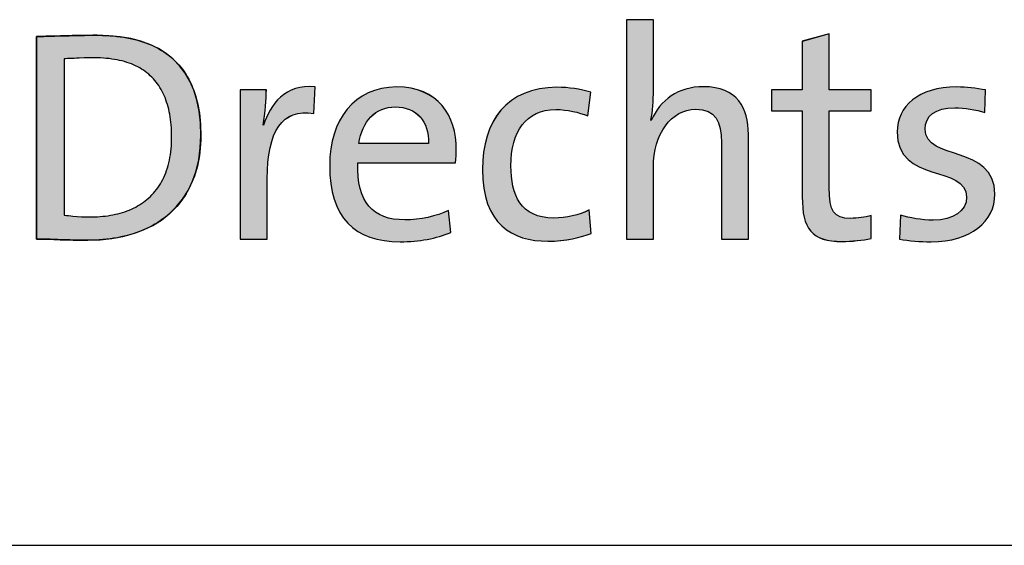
# Paper-space layout 'A0' of a CAD drawing. Header units: metres. Extents: x 0 to 1300, y 0 to 841.
# Tile 8 of 256: x 1024 to 1040, y 71 to 80. Entities that reach past the tile are written whole.
import ezdxf
from ezdxf.enums import TextEntityAlignment as Align

# ---------------------------------------------------------------- set-up
doc = ezdxf.new("R2010")
doc.units = ezdxf.units.M
doc.layers.add('X-XX-AL-TEKENBLAD_TITELBLOK-G', color=7, linetype='Continuous', lineweight=25)
doc.styles.add('BUROTEXT', font='arial.ttf')

# ---------------------------------------------------------------- blocks, each defined once
blk = doc.blocks.new('*U14')
at = {"layer": 'X-XX-AL-TEKENBLAD_TITELBLOK-G'}
blk.add_line((0, 60.864), (190, 60.864), dxfattribs=at)
at = {"layer": 'X-XX-AL-TEKENBLAD_TITELBLOK-G', "style": 'BUROTEXT'}
for tag, height, p in [('TEKP1', 4, (27.392, 59.113)), ('TEKPL1', 1.8, (150.898, 55.778)), ('TEKP2', 4, (27.392, 52.566)), ('TEKOP1', 4, (27.392, 44.917)), ('TEKMK', 1.8, (150.991, 41.83)), ('TEKON1', 4, (27.392, 37.358)), ('TEKON2', 4, (27.392, 30.423)), ('TEKPA1', 1.8, (150.991, 26.9)), ('TEKFASE', 4, (27.392, 22.773)), ('TEKBEST', 1.8, (27.389, 14.947)), ('TEKF', 1.8, (102.639, 14.958)), ('TEKARCH', 1.8, (27.389, 10.222)), ('TEKSC', 1.8, (102.548, 10.233)), ('TEKPNR', 4, (27.392, 5.497)), ('TEKBN', 4, (102.548, 5.508)), ('TEKWZ', 4, (169.998, 5.508))]:
    blk.add_attdef(tag, text='', height=height, dxfattribs=at).set_placement(p, align=Align.TOP_LEFT)
blk.add_attdef('TEKDT', text='', height=1.8, dxfattribs=at).set_placement((181.285, 13.68), align=Align.TOP_RIGHT)
blk = doc.blocks.new('logo Drechtsteden-IBD')
at = {"layer": 'X-XX-AL-TEKENBLAD_TITELBLOK-G'}
h = blk.add_hatch(color=256, dxfattribs=at)
edge = h.paths.add_edge_path()
edge.add_spline(control_points=[(46.457, 5.108), (46.457, 5.108), (46.457, 6.717), (46.457, 6.717), (46.457, 7.069), (46.362, 7.274), (46.031, 7.274), (45.62, 7.274), (45.324, 6.858), (45.324, 6.306), (45.324, 6.306), (45.324, 5.108), (45.324, 5.108), (45.324, 5.108), (44.873, 5.108), (44.873, 5.108), (44.873, 5.108), (44.873, 8.768), (44.873, 8.768), (44.873, 8.768), (45.324, 8.768), (45.324, 8.768), (45.324, 8.768), (45.324, 7.59), (45.324, 7.59), (45.324, 7.429), (45.314, 7.224), (45.279, 7.094), (45.279, 7.094), (45.289, 7.088), (45.289, 7.088), (45.435, 7.429), (45.741, 7.65), (46.156, 7.65), (46.728, 7.65), (46.908, 7.293), (46.908, 6.853), (46.908, 6.853), (46.908, 5.108), (46.908, 5.108), (46.908, 5.108), (46.457, 5.108), (46.457, 5.108)], knot_values=[0, 0, 0, 0, 1, 1, 1, 2, 2, 2, 3, 3, 3, 4, 4, 4, 5, 5, 5, 6, 6, 6, 7, 7, 7, 8, 8, 8, 9, 9, 9, 10, 10, 10, 11, 11, 11, 12, 12, 12, 13, 13, 13, 14, 14, 14, 14], degree=3, periodic=0)
h = blk.add_hatch(color=256, dxfattribs=at)
h.paths.add_polyline_path([(36.001, 8.131), (35.917, 8.13), (35.831, 8.129), (35.746, 8.126), (35.704, 8.125), (35.664, 8.123), (35.625, 8.121), (35.587, 8.12), (35.552, 8.119), (35.519, 8.117), (35.504, 8.117), (35.496, 8.116), (35.495, 8.116), (35.495, 8.116), (35.495, 8.114), (35.495, 8.111), (35.495, 8.107), (35.495, 8.101), (35.495, 8.094), (35.495, 8.085), (35.495, 8.075), (35.495, 8.064), (35.495, 8.052), (35.495, 8.038), (35.495, 8.024), (35.495, 8.008), (35.495, 7.991), (35.495, 7.972), (35.495, 7.953), (35.495, 7.912), (35.495, 7.866), (35.495, 7.817), (35.495, 7.765), (35.495, 7.709), (35.495, 7.65), (35.495, 7.589), (35.495, 7.525), (35.495, 7.458), (35.495, 7.39), (35.495, 7.32), (35.495, 7.248), (35.495, 7.175), (35.495, 7.026), (35.495, 6.874), (35.495, 6.721), (35.495, 6.57), (35.495, 6.421), (35.495, 6.348), (35.495, 6.277), (35.495, 6.208), (35.495, 6.14), (35.495, 6.075), (35.495, 6.012), (35.495, 5.951), (35.495, 5.894), (35.495, 5.839), (35.495, 5.788), (35.495, 5.74), (35.495, 5.697), (35.495, 5.657), (35.495, 5.638), (35.495, 5.621), (35.495, 5.605), (35.495, 5.59), (35.495, 5.576), (35.495, 5.564), (35.495, 5.552), (35.495, 5.542), (35.495, 5.533), (35.495, 5.526), (35.495, 5.52), (35.495, 5.515), (35.495, 5.512), (35.495, 5.51), (35.496, 5.509), (35.499, 5.508), (35.507, 5.507), (35.538, 5.503), (35.571, 5.499), (35.605, 5.495), (35.641, 5.492), (35.714, 5.486), (35.788, 5.482), (35.86, 5.48), (35.895, 5.479), (35.928, 5.479), (35.936, 5.479), (35.94, 5.479), (35.941, 5.479), (35.942, 5.479), (35.948, 5.479), (35.96, 5.479), (36.006, 5.48), (36.051, 5.482), (36.096, 5.484), (36.14, 5.488), (36.183, 5.493), (36.226, 5.498), (36.269, 5.505), (36.31, 5.512), (36.351, 5.521), (36.392, 5.531), (36.431, 5.541), (36.47, 5.553), (36.509, 5.565), (36.546, 5.579), (36.583, 5.593), (36.619, 5.609), (36.654, 5.625), (36.689, 5.643), (36.722, 5.661), (36.755, 5.681), (36.787, 5.701), (36.818, 5.723), (36.849, 5.746), (36.878, 5.769), (36.907, 5.794), (36.934, 5.82), (36.961, 5.847), (36.987, 5.875), (37.011, 5.904), (37.035, 5.934), (37.058, 5.965), (37.08, 5.997), (37.101, 6.03), (37.121, 6.065), (37.14, 6.1), (37.158, 6.137), (37.174, 6.174), (37.19, 6.213), (37.205, 6.253), (37.218, 6.294), (37.23, 6.336), (37.242, 6.379), (37.252, 6.423), (37.261, 6.469), (37.268, 6.515), (37.275, 6.563), (37.28, 6.612), (37.284, 6.662), (37.287, 6.713), (37.289, 6.765), (37.289, 6.818), (37.289, 6.868), (37.287, 6.917), (37.285, 6.965), (37.281, 7.012), (37.277, 7.058), (37.271, 7.103), (37.265, 7.147), (37.257, 7.191), (37.249, 7.233), (37.24, 7.275), (37.23, 7.315), (37.219, 7.355), (37.206, 7.394), (37.193, 7.431), (37.179, 7.468), (37.164, 7.504), (37.148, 7.539), (37.131, 7.572), (37.113, 7.605), (37.094, 7.637), (37.074, 7.668), (37.053, 7.698), (37.031, 7.727), (37.008, 7.755), (36.984, 7.782), (36.959, 7.808), (36.933, 7.833), (36.906, 7.857), (36.878, 7.88), (36.849, 7.903), (36.819, 7.924), (36.788, 7.944), (36.756, 7.963), (36.723, 7.981), (36.688, 7.998), (36.653, 8.014), (36.617, 8.029), (36.58, 8.043), (36.542, 8.056), (36.502, 8.068), (36.462, 8.079), (36.421, 8.089), (36.378, 8.098), (36.335, 8.105), (36.29, 8.112), (36.245, 8.118), (36.198, 8.123), (36.15, 8.126), (36.102, 8.129), (36.052, 8.131)], flags=16)
h.paths.add_polyline_path([(35.891, 5.088), (35.812, 5.088), (35.736, 5.089), (35.663, 5.091), (35.591, 5.093), (35.522, 5.095), (35.455, 5.097), (35.389, 5.099), (35.325, 5.102), (35.262, 5.104), (35.201, 5.105), (35.14, 5.107), (35.08, 5.108), (35.051, 5.108), (35.036, 5.108), (35.034, 5.108), (35.033, 5.108), (35.033, 5.108), (35.033, 5.11), (35.033, 5.114), (35.033, 5.12), (35.033, 5.128), (35.033, 5.137), (35.033, 5.148), (35.033, 5.161), (35.033, 5.175), (35.033, 5.191), (35.033, 5.209), (35.033, 5.228), (35.033, 5.249), (35.033, 5.271), (35.033, 5.294), (35.033, 5.319), (35.033, 5.345), (35.033, 5.373), (35.033, 5.402), (35.033, 5.432), (35.033, 5.463), (35.033, 5.495), (35.033, 5.529), (35.033, 5.563), (35.033, 5.599), (35.033, 5.636), (35.033, 5.673), (35.033, 5.712), (35.033, 5.751), (35.033, 5.792), (35.033, 5.875), (35.033, 5.96), (35.033, 6.049), (35.033, 6.14), (35.033, 6.233), (35.033, 6.328), (35.033, 6.424), (35.033, 6.521), (35.033, 6.718), (35.033, 6.916), (35.033, 7.112), (35.033, 7.209), (35.033, 7.305), (35.033, 7.399), (35.033, 7.491), (35.033, 7.581), (35.033, 7.669), (35.033, 7.754), (35.033, 7.835), (35.033, 7.875), (35.033, 7.914), (35.033, 7.951), (35.033, 7.988), (35.033, 8.024), (35.033, 8.059), (35.033, 8.092), (35.033, 8.125), (35.033, 8.157), (35.033, 8.187), (35.033, 8.216), (35.033, 8.244), (35.033, 8.27), (35.033, 8.295), (35.033, 8.319), (35.033, 8.342), (35.033, 8.362), (35.033, 8.382), (35.033, 8.4), (35.033, 8.416), (35.033, 8.431), (35.033, 8.444), (35.033, 8.455), (35.033, 8.465), (35.033, 8.473), (35.033, 8.479), (35.033, 8.484), (35.033, 8.486), (35.033, 8.487), (35.033, 8.487), (35.035, 8.487), (35.042, 8.487), (35.058, 8.487), (35.09, 8.488), (35.123, 8.489), (35.157, 8.49), (35.192, 8.491), (35.227, 8.492), (35.264, 8.493), (35.339, 8.495), (35.418, 8.497), (35.498, 8.499), (35.581, 8.501), (35.665, 8.503), (35.751, 8.504), (35.837, 8.506), (36.012, 8.507), (36.033, 8.507), (36.044, 8.507), (36.046, 8.507), (36.046, 8.507), (36.048, 8.507), (36.056, 8.507), (36.072, 8.507), (36.134, 8.506), (36.196, 8.504), (36.256, 8.5), (36.316, 8.496), (36.374, 8.49), (36.431, 8.483), (36.488, 8.475), (36.543, 8.465), (36.597, 8.455), (36.65, 8.443), (36.702, 8.43), (36.753, 8.416), (36.803, 8.4), (36.852, 8.383), (36.899, 8.365), (36.946, 8.346), (36.991, 8.326), (37.035, 8.304), (37.078, 8.281), (37.119, 8.256), (37.16, 8.231), (37.199, 8.204), (37.237, 8.175), (37.274, 8.146), (37.31, 8.115), (37.344, 8.082), (37.378, 8.049), (37.41, 8.014), (37.44, 7.977), (37.47, 7.94), (37.498, 7.901), (37.525, 7.86), (37.55, 7.819), (37.574, 7.775), (37.597, 7.731), (37.619, 7.685), (37.639, 7.638), (37.658, 7.589), (37.675, 7.539), (37.691, 7.487), (37.706, 7.434), (37.72, 7.38), (37.732, 7.324), (37.742, 7.266), (37.751, 7.207), (37.759, 7.147), (37.765, 7.085), (37.77, 7.022), (37.773, 6.957), (37.775, 6.891), (37.776, 6.824), (37.775, 6.757), (37.772, 6.691), (37.767, 6.627), (37.76, 6.564), (37.752, 6.502), (37.742, 6.442), (37.731, 6.383), (37.718, 6.325), (37.703, 6.268), (37.687, 6.213), (37.669, 6.159), (37.649, 6.107), (37.628, 6.055), (37.606, 6.005), (37.582, 5.957), (37.556, 5.909), (37.53, 5.863), (37.501, 5.819), (37.471, 5.775), (37.44, 5.733), (37.408, 5.692), (37.374, 5.653), (37.339, 5.615), (37.302, 5.578), (37.264, 5.543), (37.225, 5.508), (37.185, 5.476), (37.143, 5.444), (37.1, 5.414), (37.056, 5.385), (37.011, 5.357), (36.965, 5.331), (36.917, 5.306), (36.868, 5.283), (36.819, 5.261), (36.768, 5.24), (36.716, 5.22), (36.663, 5.202), (36.609, 5.185), (36.554, 5.17), (36.499, 5.156), (36.442, 5.143), (36.384, 5.131), (36.325, 5.121), (36.266, 5.112), (36.205, 5.105), (36.144, 5.099), (36.082, 5.094), (36.019, 5.091), (35.955, 5.089)])
h = blk.add_hatch(color=256, dxfattribs=at)
edge = h.paths.add_edge_path()
edge.add_spline(control_points=[(48.472, 5.069), (47.96, 5.069), (47.806, 5.279), (47.806, 5.815), (47.806, 5.815), (47.806, 7.249), (47.806, 7.249), (47.806, 7.249), (47.294, 7.249), (47.294, 7.249), (47.294, 7.249), (47.294, 7.6), (47.294, 7.6), (47.294, 7.6), (47.806, 7.6), (47.806, 7.6), (47.806, 7.6), (47.806, 8.406), (47.806, 8.406), (47.806, 8.406), (48.257, 8.533), (48.257, 8.533), (48.257, 8.533), (48.257, 7.6), (48.257, 7.6), (48.257, 7.6), (48.954, 7.6), (48.954, 7.6), (48.954, 7.6), (48.954, 7.249), (48.954, 7.249), (48.954, 7.249), (48.257, 7.249), (48.257, 7.249), (48.257, 7.249), (48.257, 5.975), (48.257, 5.975), (48.257, 5.565), (48.332, 5.454), (48.613, 5.454), (48.728, 5.454), (48.854, 5.474), (48.954, 5.499), (48.954, 5.499), (48.954, 5.118), (48.954, 5.118), (48.813, 5.088), (48.633, 5.069), (48.472, 5.069)], knot_values=[0, 0, 0, 0, 1, 1, 1, 2, 2, 2, 3, 3, 3, 4, 4, 4, 5, 5, 5, 6, 6, 6, 7, 7, 7, 8, 8, 8, 9, 9, 9, 10, 10, 10, 11, 11, 11, 12, 12, 12, 13, 13, 13, 14, 14, 14, 15, 15, 15, 16, 16, 16, 16], degree=3, periodic=0)
h = blk.add_hatch(color=256, dxfattribs=at)
edge = h.paths.add_edge_path()
edge.add_spline(control_points=[(39.661, 7.203), (39.134, 7.293), (38.883, 6.907), (38.883, 6.111), (38.883, 6.111), (38.883, 5.108), (38.883, 5.108), (38.883, 5.108), (38.433, 5.108), (38.433, 5.108), (38.433, 5.108), (38.433, 7.6), (38.433, 7.6), (38.433, 7.6), (38.869, 7.6), (38.869, 7.6), (38.869, 7.445), (38.853, 7.214), (38.813, 7.008), (38.813, 7.008), (38.823, 7.008), (38.823, 7.008), (38.929, 7.354), (39.185, 7.7), (39.681, 7.645), (39.681, 7.645), (39.661, 7.203), (39.661, 7.203)], knot_values=[0, 0, 0, 0, 1, 1, 1, 2, 2, 2, 3, 3, 3, 4, 4, 4, 5, 5, 5, 6, 6, 6, 7, 7, 7, 8, 8, 8, 9, 9, 9, 9], degree=3, periodic=0)
h = blk.add_hatch(color=256, dxfattribs=at)
edge = h.paths.add_edge_path()
edge.add_spline(control_points=[(42.021, 6.381), (42.021, 6.381), (40.392, 6.381), (40.392, 6.381), (40.372, 5.715), (40.647, 5.429), (41.179, 5.429), (41.434, 5.429), (41.705, 5.489), (41.905, 5.584), (41.905, 5.584), (41.946, 5.218), (41.946, 5.218), (41.705, 5.118), (41.415, 5.063), (41.103, 5.063), (40.336, 5.063), (39.925, 5.464), (39.925, 6.341), (39.925, 7.088), (40.331, 7.645), (41.038, 7.645), (41.74, 7.645), (42.036, 7.168), (42.036, 6.597), (42.036, 6.536), (42.031, 6.466), (42.021, 6.381)], knot_values=[0, 0, 0, 0, 1, 1, 1, 2, 2, 2, 3, 3, 3, 4, 4, 4, 5, 5, 5, 6, 6, 6, 7, 7, 7, 8, 8, 8, 9, 9, 9, 9], degree=3, periodic=0)
edge = h.paths.add_edge_path(flags=16)
edge.add_spline(control_points=[(41.019, 7.314), (40.692, 7.314), (40.462, 7.069), (40.412, 6.703), (40.412, 6.703), (41.575, 6.703), (41.575, 6.703), (41.584, 7.069), (41.369, 7.314), (41.019, 7.314)], knot_values=[0, 0, 0, 0, 1, 1, 1, 2, 2, 2, 3, 3, 3, 3], degree=3, periodic=0)
h = blk.add_hatch(color=256, dxfattribs=at)
edge = h.paths.add_edge_path()
edge.add_spline(control_points=[(43.565, 5.073), (42.968, 5.073), (42.472, 5.354), (42.472, 6.271), (42.472, 7.074), (42.883, 7.64), (43.715, 7.64), (43.911, 7.64), (44.106, 7.61), (44.282, 7.56), (44.282, 7.56), (44.231, 7.163), (44.231, 7.163), (44.076, 7.224), (43.891, 7.269), (43.695, 7.269), (43.194, 7.269), (42.948, 6.898), (42.948, 6.331), (42.948, 5.845), (43.109, 5.459), (43.66, 5.459), (43.871, 5.459), (44.091, 5.509), (44.251, 5.595), (44.251, 5.595), (44.287, 5.204), (44.287, 5.204), (44.121, 5.138), (43.855, 5.073), (43.565, 5.073)], knot_values=[0, 0, 0, 0, 1, 1, 1, 2, 2, 2, 3, 3, 3, 4, 4, 4, 5, 5, 5, 6, 6, 6, 7, 7, 7, 8, 8, 8, 9, 9, 9, 10, 10, 10, 10], degree=3, periodic=0)
h = blk.add_hatch(color=256, dxfattribs=at)
edge = h.paths.add_edge_path()
edge.add_spline(control_points=[(49.956, 5.063), (49.77, 5.063), (49.585, 5.078), (49.43, 5.108), (49.43, 5.108), (49.445, 5.509), (49.445, 5.509), (49.6, 5.459), (49.801, 5.424), (49.991, 5.424), (50.322, 5.424), (50.548, 5.575), (50.548, 5.805), (50.548, 6.362), (49.39, 6.021), (49.39, 6.898), (49.39, 7.319), (49.736, 7.645), (50.387, 7.645), (50.538, 7.645), (50.713, 7.624), (50.863, 7.595), (50.863, 7.595), (50.854, 7.219), (50.854, 7.219), (50.698, 7.269), (50.517, 7.299), (50.352, 7.299), (50.021, 7.299), (49.856, 7.159), (49.856, 6.943), (49.856, 6.397), (51.019, 6.693), (51.019, 5.855), (51.019, 5.404), (50.618, 5.063), (49.956, 5.063)], knot_values=[0, 0, 0, 0, 1, 1, 1, 2, 2, 2, 3, 3, 3, 4, 4, 4, 5, 5, 5, 6, 6, 6, 7, 7, 7, 8, 8, 8, 9, 9, 9, 10, 10, 10, 11, 11, 11, 12, 12, 12, 12], degree=3, periodic=0)
for points in [[(35.891, 5.088), (35.812, 5.088), (35.736, 5.089), (35.663, 5.091), (35.591, 5.093), (35.522, 5.095), (35.455, 5.097), (35.389, 5.099), (35.325, 5.102), (35.262, 5.104), (35.201, 5.105), (35.14, 5.107), (35.08, 5.108), (35.051, 5.108), (35.036, 5.108), (35.034, 5.108), (35.033, 5.108), (35.033, 5.108), (35.033, 5.11), (35.033, 5.114), (35.033, 5.12), (35.033, 5.128), (35.033, 5.137), (35.033, 5.148), (35.033, 5.161), (35.033, 5.175), (35.033, 5.191), (35.033, 5.209), (35.033, 5.228), (35.033, 5.249), (35.033, 5.271), (35.033, 5.294), (35.033, 5.319), (35.033, 5.345), (35.033, 5.373), (35.033, 5.402), (35.033, 5.432), (35.033, 5.463), (35.033, 5.495), (35.033, 5.529), (35.033, 5.563), (35.033, 5.599), (35.033, 5.636), (35.033, 5.673), (35.033, 5.712), (35.033, 5.751), (35.033, 5.792), (35.033, 5.875), (35.033, 5.96), (35.033, 6.049), (35.033, 6.14), (35.033, 6.233), (35.033, 6.328), (35.033, 6.424), (35.033, 6.521), (35.033, 6.718), (35.033, 6.916), (35.033, 7.112), (35.033, 7.209), (35.033, 7.305), (35.033, 7.399), (35.033, 7.491), (35.033, 7.581), (35.033, 7.669), (35.033, 7.754), (35.033, 7.835), (35.033, 7.875), (35.033, 7.914), (35.033, 7.951), (35.033, 7.988), (35.033, 8.024), (35.033, 8.059), (35.033, 8.092), (35.033, 8.125), (35.033, 8.157), (35.033, 8.187), (35.033, 8.216), (35.033, 8.244), (35.033, 8.27), (35.033, 8.295), (35.033, 8.319), (35.033, 8.342), (35.033, 8.362), (35.033, 8.382), (35.033, 8.4), (35.033, 8.416), (35.033, 8.431), (35.033, 8.444), (35.033, 8.455), (35.033, 8.465), (35.033, 8.473), (35.033, 8.479), (35.033, 8.484), (35.033, 8.486), (35.033, 8.487), (35.033, 8.487), (35.035, 8.487), (35.042, 8.487), (35.058, 8.487), (35.09, 8.488), (35.123, 8.489), (35.157, 8.49), (35.192, 8.491), (35.227, 8.492), (35.264, 8.493), (35.339, 8.495), (35.418, 8.497), (35.498, 8.499), (35.581, 8.501), (35.665, 8.503), (35.751, 8.504), (35.837, 8.506), (36.012, 8.507), (36.033, 8.507), (36.044, 8.507), (36.046, 8.507), (36.046, 8.507), (36.048, 8.507), (36.056, 8.507), (36.072, 8.507), (36.134, 8.506), (36.196, 8.504), (36.256, 8.5), (36.316, 8.496), (36.374, 8.49), (36.431, 8.483), (36.488, 8.475), (36.543, 8.465), (36.597, 8.455), (36.65, 8.443), (36.702, 8.43), (36.753, 8.416), (36.803, 8.4), (36.852, 8.383), (36.899, 8.365), (36.946, 8.346), (36.991, 8.326), (37.035, 8.304), (37.078, 8.281), (37.119, 8.256), (37.16, 8.231), (37.199, 8.204), (37.237, 8.175), (37.274, 8.146), (37.31, 8.115), (37.344, 8.082), (37.378, 8.049), (37.41, 8.014), (37.44, 7.977), (37.47, 7.94), (37.498, 7.901), (37.525, 7.86), (37.55, 7.819), (37.574, 7.775), (37.597, 7.731), (37.619, 7.685), (37.639, 7.638), (37.658, 7.589), (37.675, 7.539), (37.691, 7.487), (37.706, 7.434), (37.72, 7.38), (37.732, 7.324), (37.742, 7.266), (37.751, 7.207), (37.759, 7.147), (37.765, 7.085), (37.77, 7.022), (37.773, 6.957), (37.775, 6.891), (37.776, 6.824), (37.775, 6.757), (37.772, 6.691), (37.767, 6.627), (37.76, 6.564), (37.752, 6.502), (37.742, 6.442), (37.731, 6.383), (37.718, 6.325), (37.703, 6.268), (37.687, 6.213), (37.669, 6.159), (37.649, 6.107), (37.628, 6.055), (37.606, 6.005), (37.582, 5.957), (37.556, 5.909), (37.53, 5.863), (37.501, 5.819), (37.471, 5.775), (37.44, 5.733), (37.408, 5.692), (37.374, 5.653), (37.339, 5.615), (37.302, 5.578), (37.264, 5.543), (37.225, 5.508), (37.185, 5.476), (37.143, 5.444), (37.1, 5.414), (37.056, 5.385), (37.011, 5.357), (36.965, 5.331), (36.917, 5.306), (36.868, 5.283), (36.819, 5.261), (36.768, 5.24), (36.716, 5.22), (36.663, 5.202), (36.609, 5.185), (36.554, 5.17), (36.499, 5.156), (36.442, 5.143), (36.384, 5.131), (36.325, 5.121), (36.266, 5.112), (36.205, 5.105), (36.144, 5.099), (36.082, 5.094), (36.019, 5.091), (35.955, 5.089), (35.891, 5.088)], [(36.001, 8.131), (35.917, 8.13), (35.831, 8.129), (35.746, 8.126), (35.704, 8.125), (35.664, 8.123), (35.625, 8.121), (35.587, 8.12), (35.552, 8.119), (35.519, 8.117), (35.504, 8.117), (35.496, 8.116), (35.495, 8.116), (35.495, 8.116), (35.495, 8.114), (35.495, 8.111), (35.495, 8.107), (35.495, 8.101), (35.495, 8.094), (35.495, 8.085), (35.495, 8.075), (35.495, 8.064), (35.495, 8.052), (35.495, 8.038), (35.495, 8.024), (35.495, 8.008), (35.495, 7.991), (35.495, 7.972), (35.495, 7.953), (35.495, 7.912), (35.495, 7.866), (35.495, 7.817), (35.495, 7.765), (35.495, 7.709), (35.495, 7.65), (35.495, 7.589), (35.495, 7.525), (35.495, 7.458), (35.495, 7.39), (35.495, 7.32), (35.495, 7.248), (35.495, 7.175), (35.495, 7.026), (35.495, 6.874), (35.495, 6.721), (35.495, 6.57), (35.495, 6.421), (35.495, 6.348), (35.495, 6.277), (35.495, 6.208), (35.495, 6.14), (35.495, 6.075), (35.495, 6.012), (35.495, 5.951), (35.495, 5.894), (35.495, 5.839), (35.495, 5.788), (35.495, 5.74), (35.495, 5.697), (35.495, 5.657), (35.495, 5.638), (35.495, 5.621), (35.495, 5.605), (35.495, 5.59), (35.495, 5.576), (35.495, 5.564), (35.495, 5.552), (35.495, 5.542), (35.495, 5.533), (35.495, 5.526), (35.495, 5.52), (35.495, 5.515), (35.495, 5.512), (35.495, 5.51), (35.496, 5.509), (35.499, 5.508), (35.507, 5.507), (35.538, 5.503), (35.571, 5.499), (35.605, 5.495), (35.641, 5.492), (35.714, 5.486), (35.788, 5.482), (35.86, 5.48), (35.895, 5.479), (35.928, 5.479), (35.936, 5.479), (35.94, 5.479), (35.941, 5.479), (35.942, 5.479), (35.948, 5.479), (35.96, 5.479), (36.006, 5.48), (36.051, 5.482), (36.096, 5.484), (36.14, 5.488), (36.183, 5.493), (36.226, 5.498), (36.269, 5.505), (36.31, 5.512), (36.351, 5.521), (36.392, 5.531), (36.431, 5.541), (36.47, 5.553), (36.509, 5.565), (36.546, 5.579), (36.583, 5.593), (36.619, 5.609), (36.654, 5.625), (36.689, 5.643), (36.722, 5.661), (36.755, 5.681), (36.787, 5.701), (36.818, 5.723), (36.849, 5.746), (36.878, 5.769), (36.907, 5.794), (36.934, 5.82), (36.961, 5.847), (36.987, 5.875), (37.011, 5.904), (37.035, 5.934), (37.058, 5.965), (37.08, 5.997), (37.101, 6.03), (37.121, 6.065), (37.14, 6.1), (37.158, 6.137), (37.174, 6.174), (37.19, 6.213), (37.205, 6.253), (37.218, 6.294), (37.23, 6.336), (37.242, 6.379), (37.252, 6.423), (37.261, 6.469), (37.268, 6.515), (37.275, 6.563), (37.28, 6.612), (37.284, 6.662), (37.287, 6.713), (37.289, 6.765), (37.289, 6.818), (37.289, 6.868), (37.287, 6.917), (37.285, 6.965), (37.281, 7.012), (37.277, 7.058), (37.271, 7.103), (37.265, 7.147), (37.257, 7.191), (37.249, 7.233), (37.24, 7.275), (37.23, 7.315), (37.219, 7.355), (37.206, 7.394), (37.193, 7.431), (37.179, 7.468), (37.164, 7.504), (37.148, 7.539), (37.131, 7.572), (37.113, 7.605), (37.094, 7.637), (37.074, 7.668), (37.053, 7.698), (37.031, 7.727), (37.008, 7.755), (36.984, 7.782), (36.959, 7.808), (36.933, 7.833), (36.906, 7.857), (36.878, 7.88), (36.849, 7.903), (36.819, 7.924), (36.788, 7.944), (36.756, 7.963), (36.723, 7.981), (36.688, 7.998), (36.653, 8.014), (36.617, 8.029), (36.58, 8.043), (36.542, 8.056), (36.502, 8.068), (36.462, 8.079), (36.421, 8.089), (36.378, 8.098), (36.335, 8.105), (36.29, 8.112), (36.245, 8.118), (36.198, 8.123), (36.15, 8.126), (36.102, 8.129), (36.052, 8.131), (36.001, 8.131)]]:
    blk.add_lwpolyline(points, close=True, dxfattribs=at)
for points, knots in [([(46.457, 5.108), (46.457, 5.108), (46.457, 6.717), (46.457, 6.717), (46.457, 7.069), (46.362, 7.274), (46.031, 7.274), (45.62, 7.274), (45.324, 6.858), (45.324, 6.306), (45.324, 6.306), (45.324, 5.108), (45.324, 5.108), (45.324, 5.108), (44.873, 5.108), (44.873, 5.108), (44.873, 5.108), (44.873, 8.768), (44.873, 8.768), (44.873, 8.768), (45.324, 8.768), (45.324, 8.768), (45.324, 8.768), (45.324, 7.59), (45.324, 7.59), (45.324, 7.429), (45.314, 7.224), (45.279, 7.094), (45.279, 7.094), (45.289, 7.088), (45.289, 7.088), (45.435, 7.429), (45.741, 7.65), (46.156, 7.65), (46.728, 7.65), (46.908, 7.293), (46.908, 6.853), (46.908, 6.853), (46.908, 5.108), (46.908, 5.108), (46.908, 5.108), (46.457, 5.108), (46.457, 5.108)], [0, 0, 0, 0, 1, 1, 1, 2, 2, 2, 3, 3, 3, 4, 4, 4, 5, 5, 5, 6, 6, 6, 7, 7, 7, 8, 8, 8, 9, 9, 9, 10, 10, 10, 11, 11, 11, 12, 12, 12, 13, 13, 13, 14, 14, 14, 14]), ([(46.457, 5.108), (46.457, 5.108), (46.457, 6.717), (46.457, 6.717), (46.457, 7.068), (46.362, 7.274), (46.031, 7.274), (45.62, 7.274), (45.324, 6.858), (45.324, 6.306), (45.324, 6.306), (45.324, 5.108), (45.324, 5.108), (45.324, 5.108), (44.873, 5.108), (44.873, 5.108), (44.873, 5.108), (44.873, 8.767), (44.873, 8.767), (44.873, 8.767), (45.324, 8.767), (45.324, 8.767), (45.324, 8.767), (45.324, 7.59), (45.324, 7.59), (45.324, 7.429), (45.314, 7.224), (45.279, 7.094), (45.279, 7.094), (45.289, 7.088), (45.289, 7.088), (45.435, 7.429), (45.741, 7.65), (46.156, 7.65), (46.728, 7.65), (46.908, 7.294), (46.908, 6.853), (46.908, 6.853), (46.908, 5.108), (46.908, 5.108), (46.908, 5.108), (46.457, 5.108), (46.457, 5.108)], [0, 0, 0, 0, 1, 1, 1, 2, 2, 2, 3, 3, 3, 4, 4, 4, 5, 5, 5, 6, 6, 6, 7, 7, 7, 8, 8, 8, 9, 9, 9, 10, 10, 10, 11, 11, 11, 12, 12, 12, 13, 13, 13, 14, 14, 14, 14]), ([(35.891, 5.088), (35.55, 5.088), (35.284, 5.108), (35.033, 5.108), (35.033, 5.108), (35.033, 8.487), (35.033, 8.487), (35.294, 8.492), (35.675, 8.507), (36.046, 8.507), (37.129, 8.507), (37.776, 8.001), (37.776, 6.838), (37.776, 5.68), (36.999, 5.088), (35.891, 5.088)], [0, 0, 0, 0, 1, 1, 1, 2, 2, 2, 3, 3, 3, 4, 4, 4, 5, 5, 5, 5]), ([(48.472, 5.069), (47.96, 5.069), (47.806, 5.279), (47.806, 5.815), (47.806, 5.815), (47.806, 7.249), (47.806, 7.249), (47.806, 7.249), (47.294, 7.249), (47.294, 7.249), (47.294, 7.249), (47.294, 7.6), (47.294, 7.6), (47.294, 7.6), (47.806, 7.6), (47.806, 7.6), (47.806, 7.6), (47.806, 8.406), (47.806, 8.406), (47.806, 8.406), (48.257, 8.533), (48.257, 8.533), (48.257, 8.533), (48.257, 7.6), (48.257, 7.6), (48.257, 7.6), (48.954, 7.6), (48.954, 7.6), (48.954, 7.6), (48.954, 7.249), (48.954, 7.249), (48.954, 7.249), (48.257, 7.249), (48.257, 7.249), (48.257, 7.249), (48.257, 5.975), (48.257, 5.975), (48.257, 5.565), (48.332, 5.454), (48.613, 5.454), (48.728, 5.454), (48.854, 5.474), (48.954, 5.499), (48.954, 5.499), (48.954, 5.118), (48.954, 5.118), (48.813, 5.088), (48.633, 5.069), (48.472, 5.069)], [0, 0, 0, 0, 1, 1, 1, 2, 2, 2, 3, 3, 3, 4, 4, 4, 5, 5, 5, 6, 6, 6, 7, 7, 7, 8, 8, 8, 9, 9, 9, 10, 10, 10, 11, 11, 11, 12, 12, 12, 13, 13, 13, 14, 14, 14, 15, 15, 15, 16, 16, 16, 16]), ([(48.472, 5.068), (47.961, 5.068), (47.806, 5.279), (47.806, 5.815), (47.806, 5.815), (47.806, 7.249), (47.806, 7.249), (47.806, 7.249), (47.294, 7.249), (47.294, 7.249), (47.294, 7.249), (47.294, 7.6), (47.294, 7.6), (47.294, 7.6), (47.806, 7.6), (47.806, 7.6), (47.806, 7.6), (47.806, 8.407), (47.806, 8.407), (47.806, 8.407), (48.257, 8.532), (48.257, 8.532), (48.257, 8.532), (48.257, 7.6), (48.257, 7.6), (48.257, 7.6), (48.954, 7.6), (48.954, 7.6), (48.954, 7.6), (48.954, 7.249), (48.954, 7.249), (48.954, 7.249), (48.257, 7.249), (48.257, 7.249), (48.257, 7.249), (48.257, 5.975), (48.257, 5.975), (48.257, 5.564), (48.332, 5.454), (48.613, 5.454), (48.728, 5.454), (48.854, 5.474), (48.954, 5.499), (48.954, 5.499), (48.954, 5.118), (48.954, 5.118), (48.813, 5.088), (48.633, 5.068), (48.472, 5.068)], [0, 0, 0, 0, 1, 1, 1, 2, 2, 2, 3, 3, 3, 4, 4, 4, 5, 5, 5, 6, 6, 6, 7, 7, 7, 8, 8, 8, 9, 9, 9, 10, 10, 10, 11, 11, 11, 12, 12, 12, 13, 13, 13, 14, 14, 14, 15, 15, 15, 16, 16, 16, 16]), ([(39.66, 7.204), (39.134, 7.294), (38.883, 6.908), (38.883, 6.111), (38.883, 6.111), (38.883, 5.108), (38.883, 5.108), (38.883, 5.108), (38.432, 5.108), (38.432, 5.108), (38.432, 5.108), (38.432, 7.6), (38.432, 7.6), (38.432, 7.6), (38.868, 7.6), (38.868, 7.6), (38.868, 7.444), (38.853, 7.214), (38.813, 7.008), (38.813, 7.008), (38.823, 7.008), (38.823, 7.008), (38.929, 7.354), (39.184, 7.7), (39.681, 7.645), (39.681, 7.645), (39.66, 7.204), (39.66, 7.204)], [0, 0, 0, 0, 1, 1, 1, 2, 2, 2, 3, 3, 3, 4, 4, 4, 5, 5, 5, 6, 6, 6, 7, 7, 7, 8, 8, 8, 9, 9, 9, 9]), ([(39.661, 7.203), (39.134, 7.293), (38.883, 6.907), (38.883, 6.111), (38.883, 6.111), (38.883, 5.108), (38.883, 5.108), (38.883, 5.108), (38.433, 5.108), (38.433, 5.108), (38.433, 5.108), (38.433, 7.6), (38.433, 7.6), (38.433, 7.6), (38.869, 7.6), (38.869, 7.6), (38.869, 7.445), (38.853, 7.214), (38.813, 7.008), (38.813, 7.008), (38.823, 7.008), (38.823, 7.008), (38.929, 7.354), (39.185, 7.7), (39.681, 7.645), (39.681, 7.645), (39.661, 7.203), (39.661, 7.203)], [0, 0, 0, 0, 1, 1, 1, 2, 2, 2, 3, 3, 3, 4, 4, 4, 5, 5, 5, 6, 6, 6, 7, 7, 7, 8, 8, 8, 9, 9, 9, 9]), ([(42.021, 6.381), (42.021, 6.381), (40.392, 6.381), (40.392, 6.381), (40.372, 5.715), (40.647, 5.429), (41.179, 5.429), (41.434, 5.429), (41.705, 5.489), (41.905, 5.584), (41.905, 5.584), (41.946, 5.218), (41.946, 5.218), (41.705, 5.118), (41.414, 5.063), (41.103, 5.063), (40.336, 5.063), (39.925, 5.464), (39.925, 6.341), (39.925, 7.088), (40.331, 7.645), (41.038, 7.645), (41.74, 7.645), (42.036, 7.169), (42.036, 6.597), (42.036, 6.537), (42.031, 6.467), (42.021, 6.381)], [0, 0, 0, 0, 1, 1, 1, 2, 2, 2, 3, 3, 3, 4, 4, 4, 5, 5, 5, 6, 6, 6, 7, 7, 7, 8, 8, 8, 9, 9, 9, 9]), ([(42.021, 6.381), (42.021, 6.381), (40.392, 6.381), (40.392, 6.381), (40.372, 5.715), (40.647, 5.429), (41.179, 5.429), (41.434, 5.429), (41.705, 5.489), (41.905, 5.584), (41.905, 5.584), (41.946, 5.218), (41.946, 5.218), (41.705, 5.118), (41.415, 5.063), (41.103, 5.063), (40.336, 5.063), (39.925, 5.464), (39.925, 6.341), (39.925, 7.088), (40.331, 7.645), (41.038, 7.645), (41.74, 7.645), (42.036, 7.168), (42.036, 6.597), (42.036, 6.536), (42.031, 6.466), (42.021, 6.381)], [0, 0, 0, 0, 1, 1, 1, 2, 2, 2, 3, 3, 3, 4, 4, 4, 5, 5, 5, 6, 6, 6, 7, 7, 7, 8, 8, 8, 9, 9, 9, 9]), ([(43.565, 5.073), (42.968, 5.073), (42.472, 5.354), (42.472, 6.271), (42.472, 7.073), (42.883, 7.64), (43.715, 7.64), (43.911, 7.64), (44.106, 7.61), (44.282, 7.56), (44.282, 7.56), (44.232, 7.163), (44.232, 7.163), (44.076, 7.224), (43.891, 7.269), (43.695, 7.269), (43.194, 7.269), (42.948, 6.898), (42.948, 6.331), (42.948, 5.845), (43.109, 5.459), (43.66, 5.459), (43.871, 5.459), (44.091, 5.509), (44.252, 5.595), (44.252, 5.595), (44.287, 5.204), (44.287, 5.204), (44.121, 5.138), (43.856, 5.073), (43.565, 5.073)], [0, 0, 0, 0, 1, 1, 1, 2, 2, 2, 3, 3, 3, 4, 4, 4, 5, 5, 5, 6, 6, 6, 7, 7, 7, 8, 8, 8, 9, 9, 9, 10, 10, 10, 10]), ([(43.565, 5.073), (42.968, 5.073), (42.472, 5.354), (42.472, 6.271), (42.472, 7.074), (42.883, 7.64), (43.715, 7.64), (43.911, 7.64), (44.106, 7.61), (44.282, 7.56), (44.282, 7.56), (44.231, 7.163), (44.231, 7.163), (44.076, 7.224), (43.891, 7.269), (43.695, 7.269), (43.194, 7.269), (42.948, 6.898), (42.948, 6.331), (42.948, 5.845), (43.109, 5.459), (43.66, 5.459), (43.871, 5.459), (44.091, 5.509), (44.251, 5.595), (44.251, 5.595), (44.287, 5.204), (44.287, 5.204), (44.121, 5.138), (43.855, 5.073), (43.565, 5.073)], [0, 0, 0, 0, 1, 1, 1, 2, 2, 2, 3, 3, 3, 4, 4, 4, 5, 5, 5, 6, 6, 6, 7, 7, 7, 8, 8, 8, 9, 9, 9, 10, 10, 10, 10]), ([(49.956, 5.063), (49.77, 5.063), (49.585, 5.078), (49.43, 5.108), (49.43, 5.108), (49.445, 5.509), (49.445, 5.509), (49.6, 5.459), (49.801, 5.424), (49.991, 5.424), (50.322, 5.424), (50.548, 5.574), (50.548, 5.805), (50.548, 6.361), (49.39, 6.021), (49.39, 6.898), (49.39, 7.319), (49.736, 7.645), (50.387, 7.645), (50.537, 7.645), (50.713, 7.625), (50.863, 7.595), (50.863, 7.595), (50.853, 7.219), (50.853, 7.219), (50.698, 7.269), (50.517, 7.299), (50.352, 7.299), (50.021, 7.299), (49.856, 7.158), (49.856, 6.943), (49.856, 6.397), (51.019, 6.692), (51.019, 5.855), (51.019, 5.404), (50.618, 5.063), (49.956, 5.063)], [0, 0, 0, 0, 1, 1, 1, 2, 2, 2, 3, 3, 3, 4, 4, 4, 5, 5, 5, 6, 6, 6, 7, 7, 7, 8, 8, 8, 9, 9, 9, 10, 10, 10, 11, 11, 11, 12, 12, 12, 12]), ([(49.956, 5.063), (49.77, 5.063), (49.585, 5.078), (49.43, 5.108), (49.43, 5.108), (49.445, 5.509), (49.445, 5.509), (49.6, 5.459), (49.801, 5.424), (49.991, 5.424), (50.322, 5.424), (50.548, 5.575), (50.548, 5.805), (50.548, 6.362), (49.39, 6.021), (49.39, 6.898), (49.39, 7.319), (49.736, 7.645), (50.387, 7.645), (50.538, 7.645), (50.713, 7.624), (50.863, 7.595), (50.863, 7.595), (50.854, 7.219), (50.854, 7.219), (50.698, 7.269), (50.517, 7.299), (50.352, 7.299), (50.021, 7.299), (49.856, 7.159), (49.856, 6.943), (49.856, 6.397), (51.019, 6.693), (51.019, 5.855), (51.019, 5.404), (50.618, 5.063), (49.956, 5.063)], [0, 0, 0, 0, 1, 1, 1, 2, 2, 2, 3, 3, 3, 4, 4, 4, 5, 5, 5, 6, 6, 6, 7, 7, 7, 8, 8, 8, 9, 9, 9, 10, 10, 10, 11, 11, 11, 12, 12, 12, 12]), ([(41.018, 7.314), (40.692, 7.314), (40.462, 7.068), (40.412, 6.703), (40.412, 6.703), (41.575, 6.703), (41.575, 6.703), (41.585, 7.068), (41.369, 7.314), (41.018, 7.314)], [0, 0, 0, 0, 1, 1, 1, 2, 2, 2, 3, 3, 3, 3]), ([(41.019, 7.314), (40.692, 7.314), (40.462, 7.069), (40.412, 6.703), (40.412, 6.703), (41.575, 6.703), (41.575, 6.703), (41.584, 7.069), (41.369, 7.314), (41.019, 7.314)], [0, 0, 0, 0, 1, 1, 1, 2, 2, 2, 3, 3, 3, 3])]:
    blk.add_open_spline(points, degree=3, knots=knots, dxfattribs=at)

psp = doc.layouts.new('A0')

# ---------------------------------------------------------------- block references
at = {"layer": 'X-XX-AL-TEKENBLAD_TITELBLOK-G'}
for name, p in [('*U14', (989.003, 9.99)), ('logo Drechtsteden-IBD', (989.003, 70.854))]:
    psp.add_blockref(name, p, dxfattribs=at)

doc.saveas('drawing.dxf')
